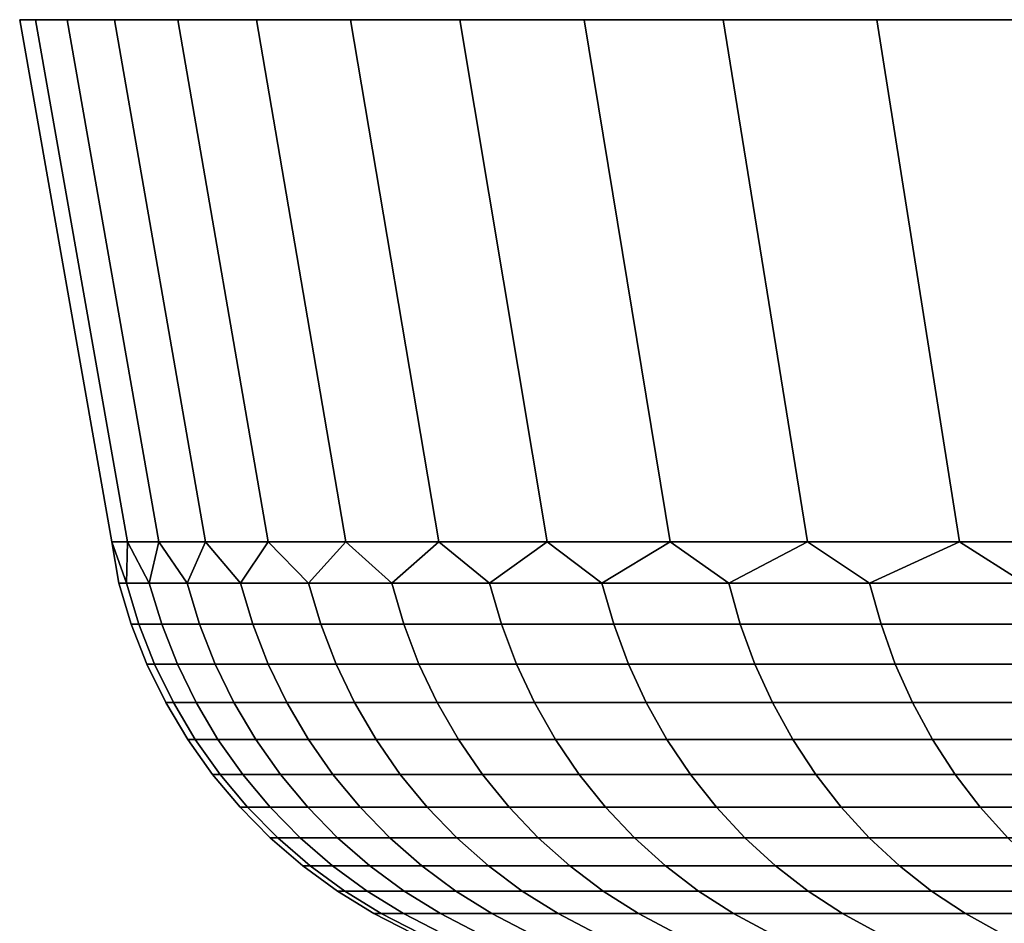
# Model space of a CAD drawing. Header units: metres. Extents: x -109 to 109, y -342 to 66.
# Tile 128 of 256: x -108.67 to -104.97, y 62.7 to 66.1. Entities that reach past the tile are written whole.
import ezdxf

# ---------------------------------------------------------------- set-up
doc = ezdxf.new("R2010")
doc.units = ezdxf.units.M
doc.layers.add('solid_K_24_62_16_000B91', color=7, linetype='CONTINUOUS')

msp = doc.modelspace()

# ---------------------------------------------------------------- linework, layer by layer
at = {"layer": 'solid_K_24_62_16_000B91'}
for points in [[(-108.666344, 66.099998, -0.692201), (-108.666344, 66.099998, 0.692201), (-108.606781, 66.099998, 2.075483)], [(-108.320328, 64.137161, 0.684808), (-108.261398, 64.137161, 2.053155), (-108.606781, 66.099998, 2.075483), (-108.666344, 66.099998, 0.692201)], [(-108.606781, 66.099998, -2.075483), (-108.666344, 66.099998, -0.692201), (-108.606781, 66.099998, 2.075483)], [(-108.320328, 64.137161, -0.684808), (-108.320328, 64.137161, 0.684808), (-108.666344, 66.099998, 0.692201), (-108.666344, 66.099998, -0.692201)], [(-108.261398, 64.137161, -2.053156), (-108.320328, 64.137161, -0.684808), (-108.666344, 66.099998, -0.692201), (-108.606781, 66.099998, -2.075483)], [(-108.606781, 66.099998, -2.075483), (-108.606781, 66.099998, 2.075483), (-108.487755, 66.099998, 3.454902)], [(-108.261398, 64.137161, 2.053155), (-108.143661, 64.137161, 3.4177), (-108.487755, 66.099998, 3.454902), (-108.606781, 66.099998, 2.075483)], [(-108.487755, 66.099998, -3.454902), (-108.606781, 66.099998, -2.075483), (-108.487755, 66.099998, 3.454902)], [(-108.143661, 64.137161, -3.417701), (-108.261398, 64.137161, -2.053156), (-108.606781, 66.099998, -2.075483), (-108.487755, 66.099998, -3.454902)], [(-108.487755, 66.099998, -3.454902), (-108.487755, 66.099998, 3.454902), (-108.309517, 66.099998, 4.827819)], [(-108.143661, 64.137161, 3.4177), (-107.967323, 64.137161, 4.775917), (-108.309517, 66.099998, 4.827819), (-108.487755, 66.099998, 3.454902)], [(-108.309517, 66.099998, -4.827819), (-108.487755, 66.099998, -3.454902), (-108.309517, 66.099998, 4.827819)], [(-107.967323, 64.137161, -4.775917), (-108.143661, 64.137161, -3.417701), (-108.487755, 66.099998, -3.454902), (-108.309517, 66.099998, -4.827819)], [(-108.309517, 66.099998, -4.827819), (-108.309517, 66.099998, 4.827819), (-108.07235, 66.099998, 6.191905)], [(-107.967323, 64.137161, 4.775917), (-107.732719, 64.137161, 6.125289), (-108.07235, 66.099998, 6.191905), (-108.309517, 66.099998, 4.827819)], [(-108.07235, 66.099998, -6.191905), (-108.309517, 66.099998, -4.827819), (-108.07235, 66.099998, 6.191905)], [(-107.732719, 64.137161, -6.125289), (-107.967323, 64.137161, -4.775917), (-108.309517, 66.099998, -4.827819), (-108.07235, 66.099998, -6.191905)], [(-108.07235, 66.099998, -6.191905), (-108.07235, 66.099998, 6.191905), (-107.776733, 66.099998, 7.544477)], [(-107.732719, 64.137161, 6.125289), (-107.440277, 64.137161, 7.463319), (-107.776733, 66.099998, 7.544477), (-108.07235, 66.099998, 6.191905)], [(-107.776733, 66.099998, -7.544477), (-108.07235, 66.099998, -6.191905), (-107.776733, 66.099998, 7.544477)], [(-107.440277, 64.137161, -7.46332), (-107.732719, 64.137161, -6.125289), (-108.07235, 66.099998, -6.191905), (-107.776733, 66.099998, -7.544477)], [(-107.776733, 66.099998, -7.544477), (-107.776733, 66.099998, 7.544477), (-107.423195, 66.099998, 8.883077)], [(-107.440277, 64.137161, 7.463319), (-107.090546, 64.137161, 8.787529), (-107.423195, 66.099998, 8.883077), (-107.776733, 66.099998, 7.544477)], [(-107.423195, 66.099998, -8.883077), (-107.776733, 66.099998, -7.544477), (-107.423195, 66.099998, 8.883077)], [(-107.090546, 64.137161, -8.78753), (-107.440277, 64.137161, -7.46332), (-107.776733, 66.099998, -7.544477), (-107.423195, 66.099998, -8.883077)], [(-107.423195, 66.099998, -8.883077), (-107.423195, 66.099998, 8.883077), (-107.012383, 66.099998, 10.205272)], [(-107.090546, 64.137161, 8.787529), (-106.684158, 64.137161, 10.095467), (-107.012383, 66.099998, 10.205272), (-107.423195, 66.099998, 8.883077)], [(-107.012383, 66.099998, -10.205272), (-107.423195, 66.099998, -8.883077), (-107.012383, 66.099998, 10.205272)], [(-106.684158, 64.137161, -10.095467), (-107.090546, 64.137161, -8.78753), (-107.423195, 66.099998, -8.883077), (-107.012383, 66.099998, -10.205272)], [(-107.012383, 66.099998, -10.205272), (-107.012383, 66.099998, 10.205272), (-106.545097, 66.099998, 11.508474)], [(-106.684158, 64.137161, 10.095467), (-106.221886, 64.137161, 11.384709), (-106.545097, 66.099998, 11.508474), (-107.012383, 66.099998, 10.205272)], [(-106.545097, 66.099998, -11.508474), (-107.012383, 66.099998, -10.205272), (-106.545097, 66.099998, 11.508474)], [(-106.221886, 64.137161, -11.384709), (-106.684158, 64.137161, -10.095467), (-107.012383, 66.099998, -10.205272), (-106.545097, 66.099998, -11.508474)], [(-106.545097, 66.099998, -11.508474), (-106.545097, 66.099998, 11.508474), (-106.022148, 66.099998, 12.790458)], [(-106.221886, 64.137161, 11.384709), (-105.704567, 64.137161, 12.65287), (-106.022148, 66.099998, 12.790458), (-106.545097, 66.099998, 11.508474)], [(-106.022148, 66.099998, -12.790458), (-106.545097, 66.099998, -11.508474), (-106.022148, 66.099998, 12.790458)], [(-105.704567, 64.137161, -12.65287), (-106.221886, 64.137161, -11.384709), (-106.545097, 66.099998, -11.508474), (-106.022148, 66.099998, -12.790458)], [(-106.022148, 66.099998, -12.790458), (-106.022148, 66.099998, 12.790458), (-105.444519, 66.099998, 14.048769)], [(-105.704567, 64.137161, 12.65287), (-105.133179, 64.137161, 13.8976), (-105.444519, 66.099998, 14.048769), (-106.022148, 66.099998, 12.790458)], [(-105.444519, 66.099998, -14.048769), (-106.022148, 66.099998, -12.790458), (-105.444519, 66.099998, 14.048769)], [(-105.133179, 64.137161, -13.897601), (-105.704567, 64.137161, -12.65287), (-106.022148, 66.099998, -12.790458), (-105.444519, 66.099998, -14.048769)], [(-105.444519, 66.099998, -14.048769), (-105.444519, 66.099998, 14.048769), (-104.813354, 66.099998, 15.280931)], [(-105.133179, 64.137161, 13.8976), (-104.508759, 64.137161, 15.116596), (-104.813354, 66.099998, 15.280931), (-105.444519, 66.099998, 14.048769)], [(-104.813354, 66.099998, -15.280931), (-105.444519, 66.099998, -14.048769), (-104.813354, 66.099998, 15.280931)], [(-104.508759, 64.137161, -15.116596), (-105.133179, 64.137161, -13.897601), (-105.444519, 66.099998, -14.048769), (-104.813354, 66.099998, -15.280931)], [(-108.26516, 63.98151, 1.349367), (-108.261398, 64.137161, 2.053155), (-108.320328, 64.137161, 0.684808)], [(-108.293808, 63.98151), (-108.320328, 64.137161, 0.684808), (-108.320328, 64.137161, -0.684808)], [(-108.26516, 63.98151, 1.349367), (-108.320328, 64.137161, 0.684808), (-108.293808, 63.98151)], [(-108.26516, 63.98151, -1.349367), (-108.320328, 64.137161, -0.684808), (-108.261398, 64.137161, -2.053156)], [(-108.293808, 63.98151), (-108.320328, 64.137161, -0.684808), (-108.26516, 63.98151, -1.349367)], [(-108.179268, 63.98151, 2.696303), (-108.261398, 64.137161, 2.053155), (-108.26516, 63.98151, 1.349367)], [(-108.26516, 63.98151, -1.349367), (-108.261398, 64.137161, -2.053156), (-108.179268, 63.98151, -2.696303)], [(-108.179268, 63.98151, 2.696303), (-108.143661, 64.137161, 3.4177), (-108.261398, 64.137161, 2.053155)], [(-108.179268, 63.98151, -2.696303), (-108.261398, 64.137161, -2.053156), (-108.143661, 64.137161, -3.417701)], [(-108.036293, 63.98151, 4.03838), (-108.143661, 64.137161, 3.4177), (-108.179268, 63.98151, 2.696303)], [(-108.179268, 63.98151, -2.696303), (-108.143661, 64.137161, -3.417701), (-108.036293, 63.98151, -4.03838)], [(-108.036293, 63.98151, 4.03838), (-107.967323, 64.137161, 4.775917), (-108.143661, 64.137161, 3.4177)], [(-108.036293, 63.98151, -4.03838), (-108.143661, 64.137161, -3.417701), (-107.967323, 64.137161, -4.775917)], [(-107.836479, 63.98151, 5.373179), (-107.967323, 64.137161, 4.775917), (-108.036293, 63.98151, 4.03838)], [(-108.036293, 63.98151, -4.03838), (-107.967323, 64.137161, -4.775917), (-107.836479, 63.98151, -5.373179)], [(-107.836479, 63.98151, 5.373179), (-107.732719, 64.137161, 6.125289), (-107.967323, 64.137161, 4.775917)], [(-107.836479, 63.98151, -5.373179), (-107.967323, 64.137161, -4.775917), (-107.732719, 64.137161, -6.125289)], [(-107.5802, 63.98151, 6.698296), (-107.732719, 64.137161, 6.125289), (-107.836479, 63.98151, 5.373179)], [(-107.836479, 63.98151, -5.373179), (-107.732719, 64.137161, -6.125289), (-107.5802, 63.98151, -6.698296)], [(-107.5802, 63.98151, 6.698296), (-107.440277, 64.137161, 7.463319), (-107.732719, 64.137161, 6.125289)], [(-107.5802, 63.98151, -6.698296), (-107.732719, 64.137161, -6.125289), (-107.440277, 64.137161, -7.46332)], [(-107.267914, 63.98151, 8.011342), (-107.440277, 64.137161, 7.463319), (-107.5802, 63.98151, 6.698296)], [(-107.5802, 63.98151, -6.698296), (-107.440277, 64.137161, -7.46332), (-107.267914, 63.98151, -8.011342)], [(-107.267914, 63.98151, 8.011342), (-107.090546, 64.137161, 8.787529), (-107.440277, 64.137161, 7.463319)], [(-107.267914, 63.98151, -8.011342), (-107.440277, 64.137161, -7.46332), (-107.090546, 64.137161, -8.78753)], [(-106.900177, 63.98151, 9.309951), (-107.090546, 64.137161, 8.787529), (-107.267914, 63.98151, 8.011342)], [(-107.267914, 63.98151, -8.011342), (-107.090546, 64.137161, -8.78753), (-106.900177, 63.98151, -9.309951)], [(-106.900177, 63.98151, 9.309951), (-106.684158, 64.137161, 10.095467), (-107.090546, 64.137161, 8.787529)], [(-106.900177, 63.98151, -9.309951), (-107.090546, 64.137161, -8.78753), (-106.684158, 64.137161, -10.095467)], [(-106.477661, 63.98151, 10.591783), (-106.684158, 64.137161, 10.095467), (-106.900177, 63.98151, 9.309951)], [(-106.900177, 63.98151, -9.309951), (-106.684158, 64.137161, -10.095467), (-106.477661, 63.98151, -10.591783)], [(-106.477661, 63.98151, 10.591783), (-106.221886, 64.137161, 11.384709), (-106.684158, 64.137161, 10.095467)], [(-106.477661, 63.98151, -10.591783), (-106.684158, 64.137161, -10.095467), (-106.221886, 64.137161, -11.384709)], [(-106.001122, 63.98151, 11.854527), (-106.221886, 64.137161, 11.384709), (-106.477661, 63.98151, 10.591783)], [(-106.477661, 63.98151, -10.591783), (-106.221886, 64.137161, -11.384709), (-106.001122, 63.98151, -11.854527)], [(-106.001122, 63.98151, 11.854527), (-105.704567, 64.137161, 12.65287), (-106.221886, 64.137161, 11.384709)], [(-106.001122, 63.98151, -11.854527), (-106.221886, 64.137161, -11.384709), (-105.704567, 64.137161, -12.65287)], [(-105.47142, 63.98151, 13.095909), (-105.704567, 64.137161, 12.65287), (-106.001122, 63.98151, 11.854527)], [(-106.001122, 63.98151, -11.854527), (-105.704567, 64.137161, -12.65287), (-105.47142, 63.98151, -13.095909)], [(-105.47142, 63.98151, 13.095909), (-105.133179, 64.137161, 13.8976), (-105.704567, 64.137161, 12.65287)], [(-105.47142, 63.98151, -13.095909), (-105.704567, 64.137161, -12.65287), (-105.133179, 64.137161, -13.897601)], [(-104.889511, 63.98151, 14.313691), (-105.133179, 64.137161, 13.8976), (-105.47142, 63.98151, 13.095909)], [(-105.47142, 63.98151, -13.095909), (-105.133179, 64.137161, -13.897601), (-104.889511, 63.98151, -14.313691)], [(-104.889511, 63.98151, 14.313691), (-104.508759, 64.137161, 15.116596), (-105.133179, 64.137161, 13.8976)], [(-104.889511, 63.98151, -14.313691), (-105.133179, 64.137161, -13.897601), (-104.508759, 64.137161, -15.116596)], [(-108.293808, 63.98151), (-108.26516, 63.98151, -1.349367), (-108.218399, 63.827229, -1.347381), (-108.247009, 63.827229)], [(-108.26516, 63.98151, 1.349367), (-108.293808, 63.98151), (-108.247009, 63.827229), (-108.218399, 63.827229, 1.347381)], [(-108.26516, 63.98151, -1.349367), (-108.179268, 63.98151, -2.696303), (-108.132637, 63.827229, -2.692334), (-108.218399, 63.827229, -1.347381)], [(-108.179268, 63.98151, 2.696303), (-108.26516, 63.98151, 1.349367), (-108.218399, 63.827229, 1.347381), (-108.132637, 63.827229, 2.692334)], [(-108.179268, 63.98151, -2.696303), (-108.036293, 63.98151, -4.03838), (-107.989868, 63.827229, -4.032435), (-108.132637, 63.827229, -2.692334)], [(-108.036293, 63.98151, 4.03838), (-108.179268, 63.98151, 2.696303), (-108.132637, 63.827229, 2.692334), (-107.989868, 63.827229, 4.032435)], [(-108.036293, 63.98151, -4.03838), (-107.836479, 63.98151, -5.373179), (-107.790352, 63.827229, -5.36527), (-107.989868, 63.827229, -4.032435)], [(-107.836479, 63.98151, 5.373179), (-108.036293, 63.98151, 4.03838), (-107.989868, 63.827229, 4.032435), (-107.790352, 63.827229, 5.36527)], [(-107.836479, 63.98151, -5.373179), (-107.5802, 63.98151, -6.698296), (-107.534454, 63.827229, -6.688436), (-107.790352, 63.827229, -5.36527)], [(-107.5802, 63.98151, 6.698296), (-107.836479, 63.98151, 5.373179), (-107.790352, 63.827229, 5.36527), (-107.534454, 63.827229, 6.688436)], [(-107.5802, 63.98151, -6.698296), (-107.267914, 63.98151, -8.011342), (-107.222626, 63.827229, -7.999549), (-107.534454, 63.827229, -6.688436)], [(-107.267914, 63.98151, 8.011342), (-107.5802, 63.98151, 6.698296), (-107.534454, 63.827229, 6.688436), (-107.222626, 63.827229, 7.999549)], [(-107.267914, 63.98151, -8.011342), (-106.900177, 63.98151, -9.309951), (-106.855431, 63.827229, -9.296247), (-107.222626, 63.827229, -7.999549)], [(-106.900177, 63.98151, 9.309951), (-107.267914, 63.98151, 8.011342), (-107.222626, 63.827229, 7.999549), (-106.855431, 63.827229, 9.296247)], [(-106.900177, 63.98151, -9.309951), (-106.477661, 63.98151, -10.591783), (-106.43354, 63.827229, -10.576191), (-106.855431, 63.827229, -9.296247)], [(-106.477661, 63.98151, 10.591783), (-106.900177, 63.98151, 9.309951), (-106.855431, 63.827229, 9.296247), (-106.43354, 63.827229, 10.576191)], [(-106.477661, 63.98151, -10.591783), (-106.001122, 63.98151, -11.854527), (-105.957703, 63.827229, -11.837077), (-106.43354, 63.827229, -10.576191)], [(-106.001122, 63.98151, 11.854527), (-106.477661, 63.98151, 10.591783), (-106.43354, 63.827229, 10.576191), (-105.957703, 63.827229, 11.837077)], [(-106.001122, 63.98151, -11.854527), (-105.47142, 63.98151, -13.095909), (-105.42878, 63.827229, -13.076632), (-105.957703, 63.827229, -11.837077)], [(-105.47142, 63.98151, 13.095909), (-106.001122, 63.98151, 11.854527), (-105.957703, 63.827229, 11.837077), (-105.42878, 63.827229, 13.076632)], [(-105.47142, 63.98151, -13.095909), (-104.889511, 63.98151, -14.313691), (-104.847725, 63.827229, -14.292622), (-105.42878, 63.827229, -13.076632)], [(-104.889511, 63.98151, 14.313691), (-105.47142, 63.98151, 13.095909), (-105.42878, 63.827229, 13.076632), (-104.847725, 63.827229, 14.292622)], [(-108.247009, 63.827229), (-108.218399, 63.827229, -1.347381), (-108.159378, 63.677216, -1.344874), (-108.187935, 63.677216)], [(-108.218399, 63.827229, 1.347381), (-108.247009, 63.827229), (-108.187935, 63.677216), (-108.159378, 63.677216, 1.344874)], [(-108.218399, 63.827229, -1.347381), (-108.132637, 63.827229, -2.692334), (-108.073776, 63.677216, -2.687324), (-108.159378, 63.677216, -1.344874)], [(-108.132637, 63.827229, 2.692334), (-108.218399, 63.827229, 1.347381), (-108.159378, 63.677216, 1.344874), (-108.073776, 63.677216, 2.687324)], [(-108.132637, 63.827229, -2.692334), (-107.989868, 63.827229, -4.032435), (-107.931274, 63.677216, -4.024932), (-108.073776, 63.677216, -2.687324)], [(-107.989868, 63.827229, 4.032435), (-108.132637, 63.827229, 2.692334), (-108.073776, 63.677216, 2.687324), (-107.931274, 63.677216, 4.024932)], [(-107.989868, 63.827229, -4.032435), (-107.790352, 63.827229, -5.36527), (-107.732132, 63.677216, -5.355287), (-107.931274, 63.677216, -4.024932)], [(-107.790352, 63.827229, 5.36527), (-107.989868, 63.827229, 4.032435), (-107.931274, 63.677216, 4.024932), (-107.732132, 63.677216, 5.355287)], [(-107.790352, 63.827229, -5.36527), (-107.534454, 63.827229, -6.688436), (-107.476707, 63.677216, -6.675991), (-107.732132, 63.677216, -5.355287)], [(-107.534454, 63.827229, 6.688436), (-107.790352, 63.827229, 5.36527), (-107.732132, 63.677216, 5.355287), (-107.476707, 63.677216, 6.675991)], [(-107.534454, 63.827229, -6.688436), (-107.222626, 63.827229, -7.999549), (-107.165459, 63.677216, -7.984663), (-107.476707, 63.677216, -6.675991)], [(-107.222626, 63.827229, 7.999549), (-107.534454, 63.827229, 6.688436), (-107.476707, 63.677216, 6.675991), (-107.165459, 63.677216, 7.984663)], [(-107.222626, 63.827229, -7.999549), (-106.855431, 63.827229, -9.296247), (-106.798943, 63.677216, -9.278948), (-107.165459, 63.677216, -7.984663)], [(-106.855431, 63.827229, 9.296247), (-107.222626, 63.827229, 7.999549), (-107.165459, 63.677216, 7.984663), (-106.798943, 63.677216, 9.278948)], [(-106.855431, 63.827229, -9.296247), (-106.43354, 63.827229, -10.576191), (-106.377838, 63.677216, -10.556511), (-106.798943, 63.677216, -9.278948)], [(-106.43354, 63.827229, 10.576191), (-106.855431, 63.827229, 9.296247), (-106.798943, 63.677216, 9.278948), (-106.377838, 63.677216, 10.556511)], [(-106.43354, 63.827229, -10.576191), (-105.957703, 63.827229, -11.837077), (-105.902885, 63.677216, -11.815051), (-106.377838, 63.677216, -10.556511)], [(-105.957703, 63.827229, 11.837077), (-106.43354, 63.827229, 10.576191), (-106.377838, 63.677216, 10.556511), (-105.902885, 63.677216, 11.815051)], [(-105.957703, 63.827229, -11.837077), (-105.42878, 63.827229, -13.076632), (-105.374947, 63.677216, -13.052299), (-105.902885, 63.677216, -11.815051)], [(-105.42878, 63.827229, 13.076632), (-105.957703, 63.827229, 11.837077), (-105.902885, 63.677216, 11.815051), (-105.374947, 63.677216, 13.052299)], [(-105.42878, 63.827229, -13.076632), (-104.847725, 63.827229, -14.292622), (-104.794975, 63.677216, -14.266026), (-105.374947, 63.677216, -13.052299)], [(-104.847725, 63.827229, 14.292622), (-105.42878, 63.827229, 13.076632), (-105.374947, 63.677216, 13.052299), (-104.794975, 63.677216, 14.266026)], [(-108.187935, 63.677216), (-108.159378, 63.677216, -1.344874), (-108.088478, 63.532452, -1.341862), (-108.116966, 63.532452)], [(-108.159378, 63.677216, 1.344874), (-108.187935, 63.677216), (-108.116966, 63.532452), (-108.088478, 63.532452, 1.341862)], [(-108.159378, 63.677216, -1.344874), (-108.073776, 63.677216, -2.687324), (-108.003067, 63.532452, -2.681306), (-108.088478, 63.532452, -1.341862)], [(-108.073776, 63.677216, 2.687324), (-108.159378, 63.677216, 1.344874), (-108.088478, 63.532452, 1.341862), (-108.003067, 63.532452, 2.681306)], [(-108.073776, 63.677216, -2.687324), (-107.931274, 63.677216, -4.024932), (-107.860886, 63.532452, -4.015918), (-108.003067, 63.532452, -2.681306)], [(-107.931274, 63.677216, 4.024932), (-108.073776, 63.677216, 2.687324), (-108.003067, 63.532452, 2.681306), (-107.860886, 63.532452, 4.015918)], [(-107.931274, 63.677216, -4.024932), (-107.732132, 63.677216, -5.355287), (-107.662186, 63.532452, -5.343293), (-107.860886, 63.532452, -4.015918)], [(-107.732132, 63.677216, 5.355287), (-107.931274, 63.677216, 4.024932), (-107.860886, 63.532452, 4.015918), (-107.662186, 63.532452, 5.343293)], [(-107.732132, 63.677216, -5.355287), (-107.476707, 63.677216, -6.675991), (-107.407333, 63.532452, -6.661039), (-107.662186, 63.532452, -5.343293)], [(-107.476707, 63.677216, 6.675991), (-107.732132, 63.677216, 5.355287), (-107.662186, 63.532452, 5.343293), (-107.407333, 63.532452, 6.661039)], [(-107.476707, 63.677216, -6.675991), (-107.165459, 63.677216, -7.984663), (-107.096779, 63.532452, -7.966782), (-107.407333, 63.532452, -6.661039)], [(-107.165459, 63.677216, 7.984663), (-107.476707, 63.677216, 6.675991), (-107.407333, 63.532452, 6.661039), (-107.096779, 63.532452, 7.966782)], [(-107.165459, 63.677216, -7.984663), (-106.798943, 63.677216, -9.278948), (-106.731094, 63.532452, -9.258167), (-107.096779, 63.532452, -7.966782)], [(-106.798943, 63.677216, 9.278948), (-107.165459, 63.677216, 7.984663), (-107.096779, 63.532452, 7.966782), (-106.731094, 63.532452, 9.258167)], [(-106.798943, 63.677216, -9.278948), (-106.377838, 63.677216, -10.556511), (-106.310921, 63.532452, -10.532869), (-106.731094, 63.532452, -9.258167)], [(-106.377838, 63.677216, 10.556511), (-106.798943, 63.677216, 9.278948), (-106.731094, 63.532452, 9.258167), (-106.310921, 63.532452, 10.532869)], [(-106.377838, 63.677216, -10.556511), (-105.902885, 63.677216, -11.815051), (-105.837036, 63.532452, -11.78859), (-106.310921, 63.532452, -10.532869)], [(-105.902885, 63.677216, 11.815051), (-106.377838, 63.677216, 10.556511), (-106.310921, 63.532452, 10.532869), (-105.837036, 63.532452, 11.78859)], [(-105.902885, 63.677216, -11.815051), (-105.374947, 63.677216, -13.052299), (-105.31028, 63.532452, -13.023067), (-105.837036, 63.532452, -11.78859)], [(-105.374947, 63.677216, 13.052299), (-105.902885, 63.677216, 11.815051), (-105.837036, 63.532452, 11.78859), (-105.31028, 63.532452, 13.023067)], [(-105.374947, 63.677216, -13.052299), (-104.794975, 63.677216, -14.266026), (-104.731606, 63.532452, -14.234076), (-105.31028, 63.532452, -13.023067)], [(-104.794975, 63.677216, 14.266026), (-105.374947, 63.677216, 13.052299), (-105.31028, 63.532452, 13.023067), (-104.731606, 63.532452, 14.234076)], [(-108.116966, 63.532452), (-108.088478, 63.532452, -1.341862), (-108.006157, 63.393871, -1.338365), (-108.034569, 63.393871)], [(-108.088478, 63.532452, 1.341862), (-108.116966, 63.532452), (-108.034569, 63.393871), (-108.006157, 63.393871, 1.338365)], [(-108.088478, 63.532452, -1.341862), (-108.003067, 63.532452, -2.681306), (-107.920967, 63.393871, -2.674318), (-108.006157, 63.393871, -1.338365)], [(-108.003067, 63.532452, 2.681306), (-108.088478, 63.532452, 1.341862), (-108.006157, 63.393871, 1.338365), (-107.920967, 63.393871, 2.674318)], [(-108.003067, 63.532452, -2.681306), (-107.860886, 63.532452, -4.015918), (-107.779152, 63.393871, -4.005452), (-107.920967, 63.393871, -2.674318)], [(-107.860886, 63.532452, 4.015918), (-108.003067, 63.532452, 2.681306), (-107.920967, 63.393871, 2.674318), (-107.779152, 63.393871, 4.005452)], [(-107.860886, 63.532452, -4.015918), (-107.662186, 63.532452, -5.343293), (-107.580971, 63.393871, -5.329368), (-107.779152, 63.393871, -4.005452)], [(-107.662186, 63.532452, 5.343293), (-107.860886, 63.532452, 4.015918), (-107.779152, 63.393871, 4.005452), (-107.580971, 63.393871, 5.329368)], [(-107.662186, 63.532452, -5.343293), (-107.407333, 63.532452, -6.661039), (-107.326782, 63.393871, -6.64368), (-107.580971, 63.393871, -5.329368)], [(-107.407333, 63.532452, 6.661039), (-107.662186, 63.532452, 5.343293), (-107.580971, 63.393871, 5.329368), (-107.326782, 63.393871, 6.64368)], [(-107.407333, 63.532452, -6.661039), (-107.096779, 63.532452, -7.966782), (-107.017044, 63.393871, -7.94602), (-107.326782, 63.393871, -6.64368)], [(-107.096779, 63.532452, 7.966782), (-107.407333, 63.532452, 6.661039), (-107.326782, 63.393871, 6.64368), (-107.017044, 63.393871, 7.94602)], [(-107.096779, 63.532452, -7.966782), (-106.731094, 63.532452, -9.258167), (-106.652306, 63.393871, -9.23404), (-107.017044, 63.393871, -7.94602)], [(-106.731094, 63.532452, 9.258167), (-107.096779, 63.532452, 7.966782), (-107.017044, 63.393871, 7.94602), (-106.652306, 63.393871, 9.23404)], [(-106.731094, 63.532452, -9.258167), (-106.310921, 63.532452, -10.532869), (-106.233238, 63.393871, -10.50542), (-106.652306, 63.393871, -9.23404)], [(-106.310921, 63.532452, 10.532869), (-106.731094, 63.532452, 9.258167), (-106.652306, 63.393871, 9.23404), (-106.233238, 63.393871, 10.50542)], [(-106.310921, 63.532452, -10.532869), (-105.837036, 63.532452, -11.78859), (-105.760582, 63.393871, -11.757869), (-106.233238, 63.393871, -10.50542)], [(-105.837036, 63.532452, 11.78859), (-106.310921, 63.532452, 10.532869), (-106.233238, 63.393871, 10.50542), (-105.760582, 63.393871, 11.757869)], [(-105.837036, 63.532452, -11.78859), (-105.31028, 63.532452, -13.023067), (-105.235199, 63.393871, -12.989129), (-105.760582, 63.393871, -11.757869)], [(-105.31028, 63.532452, 13.023067), (-105.837036, 63.532452, 11.78859), (-105.760582, 63.393871, 11.757869), (-105.235199, 63.393871, 12.989129)], [(-105.31028, 63.532452, -13.023067), (-104.731606, 63.532452, -14.234076), (-104.658035, 63.393871, -14.196981), (-105.235199, 63.393871, -12.989129)], [(-104.731606, 63.532452, 14.234076), (-105.31028, 63.532452, 13.023067), (-105.235199, 63.393871, 12.989129), (-104.658035, 63.393871, 14.196981)], [(-108.034569, 63.393871), (-108.006157, 63.393871, -1.338365), (-107.912949, 63.262379, -1.334406), (-107.941277, 63.262379)], [(-108.006157, 63.393871, 1.338365), (-108.034569, 63.393871), (-107.941277, 63.262379), (-107.912949, 63.262379, 1.334406)], [(-108.006157, 63.393871, -1.338365), (-107.920967, 63.393871, -2.674318), (-107.828011, 63.262379, -2.666407), (-107.912949, 63.262379, -1.334406)], [(-107.920967, 63.393871, 2.674318), (-108.006157, 63.393871, 1.338365), (-107.912949, 63.262379, 1.334406), (-107.828011, 63.262379, 2.666407)], [(-107.920967, 63.393871, -2.674318), (-107.779152, 63.393871, -4.005452), (-107.686623, 63.262379, -3.993603), (-107.828011, 63.262379, -2.666407)], [(-107.779152, 63.393871, 4.005452), (-107.920967, 63.393871, 2.674318), (-107.828011, 63.262379, 2.666407), (-107.686623, 63.262379, 3.993603)], [(-107.779152, 63.393871, -4.005452), (-107.580971, 63.393871, -5.329368), (-107.489029, 63.262379, -5.313602), (-107.686623, 63.262379, -3.993603)], [(-107.580971, 63.393871, 5.329368), (-107.779152, 63.393871, 4.005452), (-107.686623, 63.262379, 3.993603), (-107.489029, 63.262379, 5.313602)], [(-107.580971, 63.393871, -5.329368), (-107.326782, 63.393871, -6.64368), (-107.235588, 63.262379, -6.624026), (-107.489029, 63.262379, -5.313602)], [(-107.326782, 63.393871, 6.64368), (-107.580971, 63.393871, 5.329368), (-107.489029, 63.262379, 5.313602), (-107.235588, 63.262379, 6.624026)], [(-107.326782, 63.393871, -6.64368), (-107.017044, 63.393871, -7.94602), (-106.926765, 63.262379, -7.922513), (-107.235588, 63.262379, -6.624026)], [(-107.017044, 63.393871, 7.94602), (-107.326782, 63.393871, 6.64368), (-107.235588, 63.262379, 6.624026), (-106.926765, 63.262379, 7.922513)], [(-107.017044, 63.393871, -7.94602), (-106.652306, 63.393871, -9.23404), (-106.563103, 63.262379, -9.206722), (-106.926765, 63.262379, -7.922513)], [(-106.652306, 63.393871, 9.23404), (-107.017044, 63.393871, 7.94602), (-106.926765, 63.262379, 7.922513), (-106.563103, 63.262379, 9.206722)], [(-106.652306, 63.393871, -9.23404), (-106.233238, 63.393871, -10.50542), (-106.145271, 63.262379, -10.474341), (-106.563103, 63.262379, -9.206722)], [(-106.233238, 63.393871, 10.50542), (-106.652306, 63.393871, 9.23404), (-106.563103, 63.262379, 9.206722), (-106.145271, 63.262379, 10.474341)], [(-106.233238, 63.393871, -10.50542), (-105.760582, 63.393871, -11.757869), (-105.674019, 63.262379, -11.723084), (-106.145271, 63.262379, -10.474341)], [(-105.760582, 63.393871, 11.757869), (-106.233238, 63.393871, 10.50542), (-106.145271, 63.262379, 10.474341), (-105.674019, 63.262379, 11.723084)], [(-105.760582, 63.393871, -11.757869), (-105.235199, 63.393871, -12.989129), (-105.150192, 63.262379, -12.950703), (-105.674019, 63.262379, -11.723084)], [(-105.235199, 63.393871, 12.989129), (-105.760582, 63.393871, 11.757869), (-105.674019, 63.262379, 11.723084), (-105.150192, 63.262379, 12.950703)], [(-105.235199, 63.393871, -12.989129), (-104.658035, 63.393871, -14.196981), (-104.57473, 63.262379, -14.154982), (-105.150192, 63.262379, -12.950703)], [(-104.658035, 63.393871, 14.196981), (-105.235199, 63.393871, 12.989129), (-105.150192, 63.262379, 12.950703), (-104.57473, 63.262379, 14.154982)], [(-107.941277, 63.262379), (-107.912949, 63.262379, -1.334406), (-107.809464, 63.138828, -1.33001), (-107.8377, 63.138828)], [(-107.912949, 63.262379, 1.334406), (-107.941277, 63.262379), (-107.8377, 63.138828), (-107.809464, 63.138828, 1.33001)], [(-107.912949, 63.262379, -1.334406), (-107.828011, 63.262379, -2.666407), (-107.724808, 63.138828, -2.657623), (-107.809464, 63.138828, -1.33001)], [(-107.828011, 63.262379, 2.666407), (-107.912949, 63.262379, 1.334406), (-107.809464, 63.138828, 1.33001), (-107.724808, 63.138828, 2.657623)], [(-107.828011, 63.262379, -2.666407), (-107.686623, 63.262379, -3.993603), (-107.583878, 63.138828, -3.980447), (-107.724808, 63.138828, -2.657623)], [(-107.686623, 63.262379, 3.993603), (-107.828011, 63.262379, 2.666407), (-107.724808, 63.138828, 2.657623), (-107.583878, 63.138828, 3.980447)], [(-107.686623, 63.262379, -3.993603), (-107.489029, 63.262379, -5.313602), (-107.38694, 63.138828, -5.296097), (-107.583878, 63.138828, -3.980447)], [(-107.489029, 63.262379, 5.313602), (-107.686623, 63.262379, 3.993603), (-107.583878, 63.138828, 3.980447), (-107.38694, 63.138828, 5.296097)], [(-107.489029, 63.262379, -5.313602), (-107.235588, 63.262379, -6.624026), (-107.134331, 63.138828, -6.602204), (-107.38694, 63.138828, -5.296097)], [(-107.235588, 63.262379, 6.624026), (-107.489029, 63.262379, 5.313602), (-107.38694, 63.138828, 5.296097), (-107.134331, 63.138828, 6.602204)], [(-107.235588, 63.262379, -6.624026), (-106.926765, 63.262379, -7.922513), (-106.826523, 63.138828, -7.896413), (-107.134331, 63.138828, -6.602204)], [(-106.926765, 63.262379, 7.922513), (-107.235588, 63.262379, 6.624026), (-107.134331, 63.138828, 6.602204), (-106.826523, 63.138828, 7.896413)], [(-106.926765, 63.262379, -7.922513), (-106.563103, 63.262379, -9.206722), (-106.464066, 63.138828, -9.176393), (-106.826523, 63.138828, -7.896413)], [(-106.563103, 63.262379, 9.206722), (-106.926765, 63.262379, 7.922513), (-106.826523, 63.138828, 7.896413), (-106.464066, 63.138828, 9.176393)], [(-106.563103, 63.262379, -9.206722), (-106.145271, 63.262379, -10.474341), (-106.047615, 63.138828, -10.439836), (-106.464066, 63.138828, -9.176393)], [(-106.145271, 63.262379, 10.474341), (-106.563103, 63.262379, 9.206722), (-106.464066, 63.138828, 9.176393), (-106.047615, 63.138828, 10.439836)], [(-106.145271, 63.262379, -10.474341), (-105.674019, 63.262379, -11.723084), (-105.577911, 63.138828, -11.684464), (-106.047615, 63.138828, -10.439836)], [(-105.674019, 63.262379, 11.723084), (-106.145271, 63.262379, 10.474341), (-106.047615, 63.138828, 10.439836), (-105.577911, 63.138828, 11.684464)], [(-105.674019, 63.262379, -11.723084), (-105.150192, 63.262379, -12.950703), (-105.055809, 63.138828, -12.908038), (-105.577911, 63.138828, -11.684464)], [(-105.150192, 63.262379, 12.950703), (-105.674019, 63.262379, 11.723084), (-105.577911, 63.138828, 11.684464), (-105.055809, 63.138828, 12.908038)], [(-105.150192, 63.262379, -12.950703), (-104.57473, 63.262379, -14.154982), (-104.482246, 63.138828, -14.108351), (-105.055809, 63.138828, -12.908038)], [(-104.57473, 63.262379, 14.154982), (-105.150192, 63.262379, 12.950703), (-105.055809, 63.138828, 12.908038), (-104.482246, 63.138828, 14.108351)], [(-107.8377, 63.138828), (-107.809464, 63.138828, -1.33001), (-107.696373, 63.024021, -1.325206), (-107.72451, 63.024021)], [(-107.809464, 63.138828, 1.33001), (-107.8377, 63.138828), (-107.72451, 63.024021), (-107.696373, 63.024021, 1.325206)], [(-107.809464, 63.138828, -1.33001), (-107.724808, 63.138828, -2.657623), (-107.612022, 63.024021, -2.648023), (-107.696373, 63.024021, -1.325206)], [(-107.724808, 63.138828, 2.657623), (-107.809464, 63.138828, 1.33001), (-107.696373, 63.024021, 1.325206), (-107.612022, 63.024021, 2.648023)], [(-107.724808, 63.138828, -2.657623), (-107.583878, 63.138828, -3.980447), (-107.471603, 63.024021, -3.966069), (-107.612022, 63.024021, -2.648023)], [(-107.583878, 63.138828, 3.980447), (-107.724808, 63.138828, 2.657623), (-107.612022, 63.024021, 2.648023), (-107.471603, 63.024021, 3.966069)], [(-107.583878, 63.138828, -3.980447), (-107.38694, 63.138828, -5.296097), (-107.275368, 63.024021, -5.276968), (-107.471603, 63.024021, -3.966069)], [(-107.38694, 63.138828, 5.296097), (-107.583878, 63.138828, 3.980447), (-107.471603, 63.024021, 3.966069), (-107.275368, 63.024021, 5.276968)], [(-107.38694, 63.138828, -5.296097), (-107.134331, 63.138828, -6.602204), (-107.023682, 63.024021, -6.578356), (-107.275368, 63.024021, -5.276968)], [(-107.134331, 63.138828, 6.602204), (-107.38694, 63.138828, 5.296097), (-107.275368, 63.024021, 5.276968), (-107.023682, 63.024021, 6.578356)], [(-107.134331, 63.138828, -6.602204), (-106.826523, 63.138828, -7.896413), (-106.716988, 63.024021, -7.867891), (-107.023682, 63.024021, -6.578356)], [(-106.826523, 63.138828, 7.896413), (-107.134331, 63.138828, 6.602204), (-107.023682, 63.024021, 6.578356), (-106.716988, 63.024021, 7.867891)], [(-106.826523, 63.138828, -7.896413), (-106.464066, 63.138828, -9.176393), (-106.355835, 63.024021, -9.143247), (-106.716988, 63.024021, -7.867891)], [(-106.464066, 63.138828, 9.176393), (-106.826523, 63.138828, 7.896413), (-106.716988, 63.024021, 7.867891), (-106.355835, 63.024021, 9.143247)], [(-106.464066, 63.138828, -9.176393), (-106.047615, 63.138828, -10.439836), (-105.940887, 63.024021, -10.402126), (-106.355835, 63.024021, -9.143247)], [(-106.047615, 63.138828, 10.439836), (-106.464066, 63.138828, 9.176393), (-106.355835, 63.024021, 9.143247), (-105.940887, 63.024021, 10.402126)], [(-106.047615, 63.138828, -10.439836), (-105.577911, 63.138828, -11.684464), (-105.472878, 63.024021, -11.64226), (-105.940887, 63.024021, -10.402126)], [(-105.577911, 63.138828, 11.684464), (-106.047615, 63.138828, 10.439836), (-105.940887, 63.024021, 10.402126), (-105.472878, 63.024021, 11.64226)], [(-105.577911, 63.138828, -11.684464), (-105.055809, 63.138828, -12.908038), (-104.95266, 63.024021, -12.861414), (-105.472878, 63.024021, -11.64226)], [(-105.055809, 63.138828, 12.908038), (-105.577911, 63.138828, 11.684464), (-105.472878, 63.024021, 11.64226), (-104.95266, 63.024021, 12.861414)], [(-105.055809, 63.138828, -12.908038), (-104.482246, 63.138828, -14.108351), (-104.381172, 63.024021, -14.05739), (-104.95266, 63.024021, -12.861414)], [(-104.482246, 63.138828, 14.108351), (-105.055809, 63.138828, 12.908038), (-104.95266, 63.024021, 12.861414), (-104.381172, 63.024021, 14.05739)], [(-107.72451, 63.024021), (-107.696373, 63.024021, -1.325206), (-107.574409, 62.918705, -1.320025), (-107.602432, 62.918705)], [(-107.696373, 63.024021, 1.325206), (-107.72451, 63.024021), (-107.602432, 62.918705), (-107.574409, 62.918705, 1.320025)], [(-107.696373, 63.024021, -1.325206), (-107.612022, 63.024021, -2.648023), (-107.490387, 62.918705, -2.637671), (-107.574409, 62.918705, -1.320025)], [(-107.612022, 63.024021, 2.648023), (-107.696373, 63.024021, 1.325206), (-107.574409, 62.918705, 1.320025), (-107.490387, 62.918705, 2.637671)], [(-107.612022, 63.024021, -2.648023), (-107.471603, 63.024021, -3.966069), (-107.350517, 62.918705, -3.950563), (-107.490387, 62.918705, -2.637671)], [(-107.471603, 63.024021, 3.966069), (-107.612022, 63.024021, 2.648023), (-107.490387, 62.918705, 2.637671), (-107.350517, 62.918705, 3.950563)], [(-107.471603, 63.024021, -3.966069), (-107.275368, 63.024021, -5.276968), (-107.155052, 62.918705, -5.256337), (-107.350517, 62.918705, -3.950563)], [(-107.275368, 63.024021, 5.276968), (-107.471603, 63.024021, 3.966069), (-107.350517, 62.918705, 3.950563), (-107.155052, 62.918705, 5.256337)], [(-107.275368, 63.024021, -5.276968), (-107.023682, 63.024021, -6.578356), (-106.90435, 62.918705, -6.552638), (-107.155052, 62.918705, -5.256337)], [(-107.023682, 63.024021, 6.578356), (-107.275368, 63.024021, 5.276968), (-107.155052, 62.918705, 5.256337), (-106.90435, 62.918705, 6.552638)], [(-107.023682, 63.024021, -6.578356), (-106.716988, 63.024021, -7.867891), (-106.598854, 62.918705, -7.837131), (-106.90435, 62.918705, -6.552638)], [(-106.716988, 63.024021, 7.867891), (-107.023682, 63.024021, 6.578356), (-106.90435, 62.918705, 6.552638), (-106.598854, 62.918705, 7.837131)], [(-106.716988, 63.024021, -7.867891), (-106.355835, 63.024021, -9.143247), (-106.239113, 62.918705, -9.107501), (-106.598854, 62.918705, -7.837131)], [(-106.355835, 63.024021, 9.143247), (-106.716988, 63.024021, 7.867891), (-106.598854, 62.918705, 7.837131), (-106.239113, 62.918705, 9.107501)], [(-106.355835, 63.024021, -9.143247), (-105.940887, 63.024021, -10.402126), (-105.825783, 62.918705, -10.361459), (-106.239113, 62.918705, -9.107501)], [(-105.940887, 63.024021, 10.402126), (-106.355835, 63.024021, 9.143247), (-106.239113, 62.918705, 9.107501), (-105.825783, 62.918705, 10.361459)], [(-105.940887, 63.024021, -10.402126), (-105.472878, 63.024021, -11.64226), (-105.359604, 62.918705, -11.596745), (-105.825783, 62.918705, -10.361459)], [(-105.472878, 63.024021, 11.64226), (-105.940887, 63.024021, 10.402126), (-105.825783, 62.918705, 10.361459), (-105.359604, 62.918705, 11.596745)], [(-105.472878, 63.024021, -11.64226), (-104.95266, 63.024021, -12.861414), (-104.841423, 62.918705, -12.811131), (-105.359604, 62.918705, -11.596745)], [(-104.95266, 63.024021, 12.861414), (-105.472878, 63.024021, 11.64226), (-105.359604, 62.918705, 11.596745), (-104.841423, 62.918705, 12.811131)], [(-107.602432, 62.918705), (-107.574409, 62.918705, -1.320025), (-107.444366, 62.823563, -1.314501), (-107.472275, 62.823563)], [(-107.574409, 62.918705, 1.320025), (-107.602432, 62.918705), (-107.472275, 62.823563), (-107.444366, 62.823563, 1.314501)], [(-107.574409, 62.918705, -1.320025), (-107.490387, 62.918705, -2.637671), (-107.360695, 62.823563, -2.626632), (-107.444366, 62.823563, -1.314501)], [(-107.490387, 62.918705, 2.637671), (-107.574409, 62.918705, 1.320025), (-107.444366, 62.823563, 1.314501), (-107.360695, 62.823563, 2.626632)], [(-107.490387, 62.918705, -2.637671), (-107.350517, 62.918705, -3.950563), (-107.221413, 62.823563, -3.934031), (-107.360695, 62.823563, -2.626632)], [(-107.350517, 62.918705, 3.950563), (-107.490387, 62.918705, 2.637671), (-107.360695, 62.823563, 2.626632), (-107.221413, 62.823563, 3.934031)], [(-107.350517, 62.918705, -3.950563), (-107.155052, 62.918705, -5.256337), (-107.026764, 62.823563, -5.23434), (-107.221413, 62.823563, -3.934031)], [(-107.155052, 62.918705, 5.256337), (-107.350517, 62.918705, 3.950563), (-107.221413, 62.823563, 3.934031), (-107.026764, 62.823563, 5.23434)], [(-107.155052, 62.918705, -5.256337), (-106.90435, 62.918705, -6.552638), (-106.777107, 62.823563, -6.525216), (-107.026764, 62.823563, -5.23434)], [(-106.90435, 62.918705, 6.552638), (-107.155052, 62.918705, 5.256337), (-107.026764, 62.823563, 5.23434), (-106.777107, 62.823563, 6.525216)], [(-106.90435, 62.918705, -6.552638), (-106.598854, 62.918705, -7.837131), (-106.472893, 62.823563, -7.804334), (-106.777107, 62.823563, -6.525216)], [(-106.598854, 62.918705, 7.837131), (-106.90435, 62.918705, 6.552638), (-106.777107, 62.823563, 6.525216), (-106.472893, 62.823563, 7.804334)], [(-106.598854, 62.918705, -7.837131), (-106.239113, 62.918705, -9.107501), (-106.114662, 62.823563, -9.069387), (-106.472893, 62.823563, -7.804334)], [(-106.239113, 62.918705, 9.107501), (-106.598854, 62.918705, 7.837131), (-106.472893, 62.823563, 7.804334), (-106.114662, 62.823563, 9.069387)], [(-106.239113, 62.918705, -9.107501), (-105.825783, 62.918705, -10.361459), (-105.703056, 62.823563, -10.318097), (-106.114662, 62.823563, -9.069387)], [(-105.825783, 62.918705, 10.361459), (-106.239113, 62.918705, 9.107501), (-106.114662, 62.823563, 9.069387), (-105.703056, 62.823563, 10.318097)], [(-105.825783, 62.918705, -10.361459), (-105.359604, 62.918705, -11.596745), (-105.238831, 62.823563, -11.548213), (-105.703056, 62.823563, -10.318097)], [(-105.359604, 62.918705, 11.596745), (-105.825783, 62.918705, 10.361459), (-105.703056, 62.823563, 10.318097), (-105.238831, 62.823563, 11.548213)], [(-105.359604, 62.918705, -11.596745), (-104.841423, 62.918705, -12.811131), (-104.722816, 62.823563, -12.757519), (-105.238831, 62.823563, -11.548213)], [(-104.841423, 62.918705, 12.811131), (-105.359604, 62.918705, 11.596745), (-105.238831, 62.823563, 11.548213), (-104.722816, 62.823563, 12.757519)], [(-107.472275, 62.823563), (-107.444366, 62.823563, -1.314501), (-107.307091, 62.739212, -1.308669), (-107.334877, 62.739212)], [(-107.444366, 62.823563, 1.314501), (-107.472275, 62.823563), (-107.334877, 62.739212), (-107.307091, 62.739212, 1.308669)], [(-107.444366, 62.823563, -1.314501), (-107.360695, 62.823563, -2.626632), (-107.223793, 62.739212, -2.61498), (-107.307091, 62.739212, -1.308669)], [(-107.360695, 62.823563, 2.626632), (-107.444366, 62.823563, 1.314501), (-107.307091, 62.739212, 1.308669), (-107.223793, 62.739212, 2.61498)], [(-107.360695, 62.823563, -2.626632), (-107.221413, 62.823563, -3.934031), (-107.085129, 62.739212, -3.916579), (-107.223793, 62.739212, -2.61498)], [(-107.221413, 62.823563, 3.934031), (-107.360695, 62.823563, 2.626632), (-107.223793, 62.739212, 2.61498), (-107.085129, 62.739212, 3.916579)], [(-107.221413, 62.823563, -3.934031), (-107.026764, 62.823563, -5.23434), (-106.891342, 62.739212, -5.211119), (-107.085129, 62.739212, -3.916579)], [(-107.026764, 62.823563, 5.23434), (-107.221413, 62.823563, 3.934031), (-107.085129, 62.739212, 3.916579), (-106.891342, 62.739212, 5.211119)], [(-107.026764, 62.823563, -5.23434), (-106.777107, 62.823563, -6.525216), (-106.642792, 62.739212, -6.496269), (-106.891342, 62.739212, -5.211119)], [(-106.777107, 62.823563, 6.525216), (-107.026764, 62.823563, 5.23434), (-106.891342, 62.739212, 5.211119), (-106.642792, 62.739212, 6.496269)], [(-106.777107, 62.823563, -6.525216), (-106.472893, 62.823563, -7.804334), (-106.339928, 62.739212, -7.769712), (-106.642792, 62.739212, -6.496269)], [(-106.472893, 62.823563, 7.804334), (-106.777107, 62.823563, 6.525216), (-106.642792, 62.739212, 6.496269), (-106.339928, 62.739212, 7.769712)], [(-106.472893, 62.823563, -7.804334), (-106.114662, 62.823563, -9.069387), (-105.983284, 62.739212, -9.029154), (-106.339928, 62.739212, -7.769712)], [(-106.114662, 62.823563, 9.069387), (-106.472893, 62.823563, 7.804334), (-106.339928, 62.739212, 7.769712), (-105.983284, 62.739212, 9.029154)], [(-106.114662, 62.823563, -9.069387), (-105.703056, 62.823563, -10.318097), (-105.573509, 62.739212, -10.272324), (-105.983284, 62.739212, -9.029154)], [(-105.703056, 62.823563, 10.318097), (-106.114662, 62.823563, 9.069387), (-105.983284, 62.739212, 9.029154), (-105.573509, 62.739212, 10.272324)], [(-105.703056, 62.823563, -10.318097), (-105.238831, 62.823563, -11.548213), (-105.111343, 62.739212, -11.496983), (-105.573509, 62.739212, -10.272324)], [(-105.238831, 62.823563, 11.548213), (-105.703056, 62.823563, 10.318097), (-105.573509, 62.739212, 10.272324), (-105.111343, 62.739212, 11.496983)], [(-105.238831, 62.823563, -11.548213), (-104.722816, 62.823563, -12.757519), (-104.597618, 62.739212, -12.700924), (-105.111343, 62.739212, -11.496983)], [(-104.722816, 62.823563, 12.757519), (-105.238831, 62.823563, 11.548213), (-105.111343, 62.739212, 11.496983), (-104.597618, 62.739212, 12.700924)], [(-107.334877, 62.739212), (-107.307091, 62.739212, -1.308669), (-107.163475, 62.666206, -1.302568), (-107.191124, 62.666206)], [(-107.307091, 62.739212, 1.308669), (-107.334877, 62.739212), (-107.191124, 62.666206), (-107.163475, 62.666206, 1.302568)], [(-107.307091, 62.739212, -1.308669), (-107.223793, 62.739212, -2.61498), (-107.080559, 62.666206, -2.602789), (-107.163475, 62.666206, -1.302568)], [(-107.223793, 62.739212, 2.61498), (-107.307091, 62.739212, 1.308669), (-107.163475, 62.666206, 1.302568), (-107.080559, 62.666206, 2.602789)], [(-107.223793, 62.739212, -2.61498), (-107.085129, 62.739212, -3.916579), (-106.942543, 62.666206, -3.89832), (-107.080559, 62.666206, -2.602789)], [(-107.085129, 62.739212, 3.916579), (-107.223793, 62.739212, 2.61498), (-107.080559, 62.666206, 2.602789), (-106.942543, 62.666206, 3.89832)], [(-107.085129, 62.739212, -3.916579), (-106.891342, 62.739212, -5.211119), (-106.749664, 62.666206, -5.186826), (-106.942543, 62.666206, -3.89832)], [(-106.891342, 62.739212, 5.211119), (-107.085129, 62.739212, 3.916579), (-106.942543, 62.666206, 3.89832), (-106.749664, 62.666206, 5.186826)], [(-106.891342, 62.739212, -5.211119), (-106.642792, 62.739212, -6.496269), (-106.502274, 62.666206, -6.465984), (-106.749664, 62.666206, -5.186826)], [(-106.642792, 62.739212, 6.496269), (-106.891342, 62.739212, 5.211119), (-106.749664, 62.666206, 5.186826), (-106.502274, 62.666206, 6.465984)], [(-106.642792, 62.739212, -6.496269), (-106.339928, 62.739212, -7.769712), (-106.200813, 62.666206, -7.733491), (-106.502274, 62.666206, -6.465984)], [(-106.339928, 62.739212, 7.769712), (-106.642792, 62.739212, 6.496269), (-106.502274, 62.666206, 6.465984), (-106.200813, 62.666206, 7.733491)], [(-106.339928, 62.739212, -7.769712), (-105.983284, 62.739212, -9.029154), (-105.845833, 62.666206, -8.987061), (-106.200813, 62.666206, -7.733491)], [(-105.983284, 62.739212, 9.029154), (-106.339928, 62.739212, 7.769712), (-106.200813, 62.666206, 7.733491), (-105.845833, 62.666206, 8.987061)], [(-105.983284, 62.739212, -9.029154), (-105.573509, 62.739212, -10.272324), (-105.437973, 62.666206, -10.224436), (-105.845833, 62.666206, -8.987061)], [(-105.573509, 62.739212, 10.272324), (-105.983284, 62.739212, 9.029154), (-105.845833, 62.666206, 8.987061), (-105.437973, 62.666206, 10.224436)], [(-105.573509, 62.739212, -10.272324), (-105.111343, 62.739212, -11.496983), (-104.977959, 62.666206, -11.443386), (-105.437973, 62.666206, -10.224436)], [(-105.111343, 62.739212, 11.496983), (-105.573509, 62.739212, 10.272324), (-105.437973, 62.666206, 10.224436), (-104.977959, 62.666206, 11.443386)], [(-105.111343, 62.739212, -11.496983), (-104.597618, 62.739212, -12.700924), (-104.466629, 62.666206, -12.641714), (-104.977959, 62.666206, -11.443386)], [(-104.597618, 62.739212, 12.700924), (-105.111343, 62.739212, 11.496983), (-104.977959, 62.666206, 11.443386), (-104.466629, 62.666206, 12.641714)]]:
    msp.add_3dface(points, dxfattribs=at)

doc.saveas('drawing.dxf')
